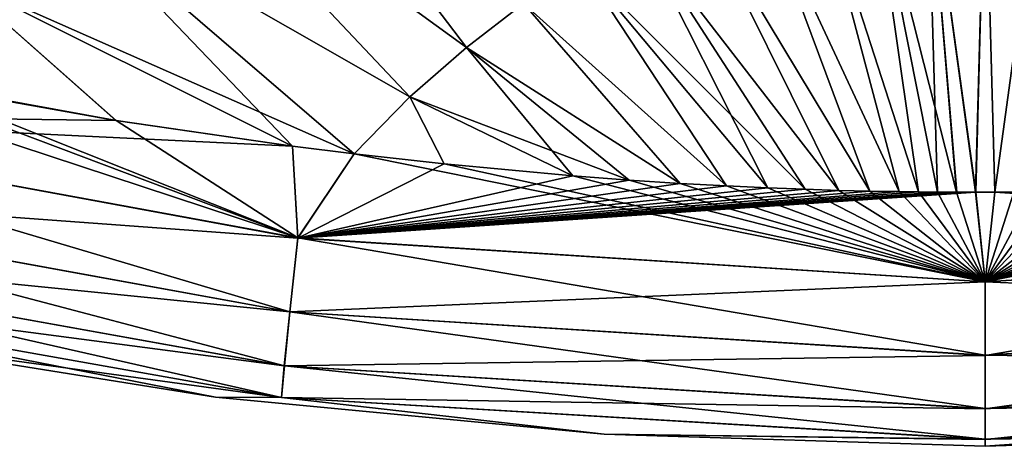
# Model space of a CAD drawing. Header units: metres. Extents: x -109 to 109, y -63 to 140.
# Tile 114 of 256: x -3.96 to 0.08, y -62.6 to -60.85. Entities that reach past the tile are written whole.
import ezdxf

# ---------------------------------------------------------------- set-up
doc = ezdxf.new("R2010")
doc.units = ezdxf.units.M
doc.layers.add('solid_502308_SW0001', color=7, linetype='CONTINUOUS')

msp = doc.modelspace()

# ---------------------------------------------------------------- linework, layer by layer
at = {"layer": 'solid_502308_SW0001'}
for points in [[(-2.125358, -60.965366, -10.934251), (-3.468948, -59.989548, -11.328628), (-3.087567, -59.698341, -11.506018)], [(-2.125349, -60.965378, 10.834245), (-3.087549, -59.698349, 11.406016), (-3.468925, -59.989548, 11.22863)], [(-1.891532, -60.784435, -11.042276), (-2.125358, -60.965366, -10.934251), (-3.087567, -59.698341, -11.506018)], [(-2.125349, -60.965378, 10.834245), (-1.891523, -60.784451, 10.94227), (-3.087549, -59.698349, 11.406016)], [(-2.358272, -61.16758, -10.813623), (-3.848735, -60.31501, -11.130563), (-3.468948, -59.989548, -11.328628)], [(-2.358264, -61.167591, 10.713616), (-3.468925, -59.989548, 11.22863), (-3.848706, -60.315002, 11.030569)], [(-2.125358, -60.965366, -10.934251), (-2.358272, -61.16758, -10.813623), (-3.468948, -59.989548, -11.328628)], [(-2.358264, -61.167591, 10.713616), (-2.125349, -60.965378, 10.834245), (-3.468925, -59.989548, 11.22863)], [(-0.194373, -61.557583, -10.685847), (-0.474958, -60.145859, -11.424206), (-0.237545, -60.11393, -11.443344)], [(-0.116553, -61.558048, 10.586067), (-0.237531, -60.113945, 11.343337), (-0.474945, -60.145874, 11.3242)], [(-0.0381, -61.558239, -10.686203), (-0.237545, -60.11393, -11.443344), (-0.000029, -60.103283, -11.449728)], [(-0.115978, -61.558048, -10.686069), (-0.194373, -61.557583, -10.685847), (-0.237545, -60.11393, -11.443344)], [(-0.0381, -61.558239, -10.686203), (-0.115978, -61.558048, -10.686069), (-0.237545, -60.11393, -11.443344)], [(-0.038833, -61.558239, 10.586202), (-0.000015, -60.103298, 11.34972), (-0.237531, -60.113945, 11.343337)], [(-0.116553, -61.558048, 10.586067), (-0.038833, -61.558239, 10.586202), (-0.237531, -60.113945, 11.343337)], [(-0.038833, -61.558239, 10.586202), (0.039511, -61.558239, 10.586202), (-0.000015, -60.103298, 11.34972)], [(0.040415, -61.558235, -10.686201), (-0.0381, -61.558239, -10.686203), (-0.000029, -60.103283, -11.449728)], [(0.040415, -61.558235, -10.686201), (-0.000029, -60.103283, -11.449728), (0.237487, -60.113926, -11.443347)], [(0.039511, -61.558239, 10.586202), (0.237501, -60.113941, 11.343339), (-0.000015, -60.103298, 11.34972)], [(0.039511, -61.558239, 10.586202), (0.117228, -61.558044, 10.586065), (0.237501, -60.113941, 11.343339)], [(0.118295, -61.558041, -10.686064), (0.040415, -61.558235, -10.686201), (0.237487, -60.113926, -11.443347)], [(-0.272587, -61.556927, -10.685502), (-0.712165, -60.199078, -11.392325), (-0.474958, -60.145859, -11.424206)], [(-0.272879, -61.556923, 10.585501), (-0.474945, -60.145874, 11.3242), (-0.712153, -60.199089, 11.292319)], [(-0.194373, -61.557583, -10.685847), (-0.272587, -61.556927, -10.685502), (-0.474958, -60.145859, -11.424206)], [(-0.194794, -61.557579, 10.585846), (-0.116553, -61.558048, 10.586067), (-0.474945, -60.145874, 11.3242)], [(-0.272879, -61.556923, 10.585501), (-0.194794, -61.557579, 10.585846), (-0.474945, -60.145874, 11.3242)], [(-0.351654, -61.555908, -10.685126), (-0.949065, -60.273579, -11.347717), (-0.712165, -60.199078, -11.392325)], [(-0.351837, -61.555904, 10.585125), (-0.712153, -60.199089, 11.292319), (-0.949053, -60.27359, 11.247711)], [(-0.272587, -61.556927, -10.685502), (-0.351654, -61.555908, -10.685126), (-0.712165, -60.199078, -11.392325)], [(-0.351837, -61.555904, 10.585125), (-0.272879, -61.556923, 10.585501), (-0.712153, -60.199089, 11.292319)], [(-0.472681, -61.553841, -10.684422), (-1.185554, -60.369366, -11.290394), (-0.949065, -60.273579, -11.347717)], [(-0.472747, -61.553841, 10.58442), (-0.949053, -60.27359, 11.247711), (-1.185543, -60.369377, 11.190389)], [(-0.351654, -61.555908, -10.685126), (-0.472681, -61.553841, -10.684422), (-0.949065, -60.273579, -11.347717)], [(-0.472747, -61.553841, 10.58442), (-0.351837, -61.555904, 10.585125), (-0.949053, -60.27359, 11.247711)], [(-2.839173, -61.369846, -10.674487), (-4.226761, -60.674732, -10.911893), (-3.848735, -60.31501, -11.130563)], [(-2.585519, -61.401382, 10.575279), (-3.848706, -60.315002, 11.030569), (-4.226725, -60.674721, 10.811903)], [(-2.585517, -61.401382, -10.675279), (-2.839173, -61.369846, -10.674487), (-3.848735, -60.31501, -11.130563)], [(-2.358272, -61.16758, -10.813623), (-2.585517, -61.401382, -10.675279), (-3.848735, -60.31501, -11.130563)], [(-2.585519, -61.401382, 10.575279), (-2.358264, -61.167591, 10.713616), (-3.848706, -60.315002, 11.030569)], [(-0.599927, -61.550789, -10.683668), (-1.42153, -60.486435, -11.22037), (-1.185554, -60.369366, -11.290394)], [(-0.59999, -61.550781, 10.583669), (-1.185543, -60.369377, 11.190389), (-1.42152, -60.486446, 11.120365)], [(-0.472681, -61.553841, -10.684422), (-0.599927, -61.550789, -10.683668), (-1.185554, -60.369366, -11.290394)], [(-0.59999, -61.550781, 10.583669), (-0.472747, -61.553841, 10.58442), (-1.185543, -60.369377, 11.190389)], [(-0.890001, -61.540615, -10.681988), (-1.65689, -60.624794, -11.137659), (-1.42153, -60.486435, -11.22037)], [(-0.737603, -61.546417, 10.582905), (-1.42152, -60.486446, 11.120365), (-1.65688, -60.624805, 11.037654)], [(-0.737439, -61.546425, -10.682905), (-0.890001, -61.540615, -10.681988), (-1.42153, -60.486435, -11.22037)], [(-0.599927, -61.550789, -10.683668), (-0.737439, -61.546425, -10.682905), (-1.42153, -60.486435, -11.22037)], [(-0.737603, -61.546417, 10.582905), (-0.59999, -61.550781, 10.583669), (-1.42152, -60.486446, 11.120365)], [(-1.060193, -61.532631, -10.681079), (-1.891532, -60.784435, -11.042276), (-1.65689, -60.624794, -11.137659)], [(-1.060461, -61.532619, 10.581078), (-1.65688, -60.624805, 11.037654), (-1.891523, -60.784451, 10.94227)], [(-0.890001, -61.540615, -10.681988), (-1.060193, -61.532631, -10.681079), (-1.65689, -60.624794, -11.137659)], [(-0.89026, -61.540604, 10.581986), (-0.737603, -61.546417, 10.582905), (-1.65688, -60.624805, 11.037654)], [(-1.060461, -61.532619, 10.581078), (-0.89026, -61.540604, 10.581986), (-1.65688, -60.624805, 11.037654)], [(-3.561692, -61.264812, 10.572496), (-4.226725, -60.674721, 10.811903), (-4.594254, -61.07618, 10.569807)], [(-3.562673, -61.264652, -10.672494), (-4.40069, -61.115082, -10.670272), (-4.226761, -60.674732, -10.911893)], [(-2.839173, -61.369846, -10.674487), (-3.562673, -61.264652, -10.672494), (-4.226761, -60.674732, -10.911893)], [(-2.838664, -61.369911, 10.574489), (-2.585519, -61.401382, 10.575279), (-4.226725, -60.674721, 10.811903)], [(-3.561692, -61.264812, 10.572496), (-2.838664, -61.369911, 10.574489), (-4.226725, -60.674721, 10.811903)], [(-1.249349, -61.522026, -10.680181), (-2.125358, -60.965366, -10.934251), (-1.891532, -60.784435, -11.042276)], [(-1.249596, -61.522015, 10.580179), (-1.891523, -60.784451, 10.94227), (-2.125349, -60.965378, 10.834245)], [(-1.060193, -61.532631, -10.681079), (-1.249349, -61.522026, -10.680181), (-1.891532, -60.784435, -11.042276)], [(-1.249596, -61.522015, 10.580179), (-1.060461, -61.532619, 10.581078), (-1.891523, -60.784451, 10.94227)], [(-2.817341, -61.745094, 10.320892), (-5.36723, -60.904671, 10.567919), (-5.583294, -61.236267, 10.319098)], [(-2.817341, -61.745094, 10.320892), (-4.594254, -61.07618, 10.569807), (-5.36723, -60.904671, 10.567919)], [(-1.689359, -61.491013, -10.678306), (-2.358272, -61.16758, -10.813623), (-2.125358, -60.965366, -10.934251)], [(-1.458954, -61.508354, 10.579246), (-2.125349, -60.965378, 10.834245), (-2.358264, -61.167591, 10.713616)], [(-1.458753, -61.508369, -10.679246), (-1.689359, -61.491013, -10.678306), (-2.125358, -60.965366, -10.934251)], [(-1.249349, -61.522026, -10.680181), (-1.458753, -61.508369, -10.679246), (-2.125358, -60.965366, -10.934251)], [(-1.458954, -61.508354, 10.579246), (-1.249596, -61.522015, 10.580179), (-2.125349, -60.965378, 10.834245)], [(-4.399249, -61.115364, 10.570276), (-3.561692, -61.264812, 10.572496), (-4.594254, -61.07618, 10.569807)], [(-2.817341, -61.745094, 10.320892), (-4.399249, -61.115364, 10.570276), (-4.594254, -61.07618, 10.569807)], [(-5.583555, -61.237267, -10.418228), (-4.40069, -61.115082, -10.670272), (-3.562673, -61.264652, -10.672494)], [(-2.817341, -61.745094, 10.320892), (-3.561692, -61.264812, 10.572496), (-4.399249, -61.115364, 10.570276)], [(-2.217111, -61.442383, 10.576457), (-2.358264, -61.167591, 10.713616), (-2.585519, -61.401382, 10.575279)], [(-2.217241, -61.442371, -10.676456), (-2.585517, -61.401382, -10.675279), (-2.358272, -61.16758, -10.813623)], [(-1.689359, -61.491013, -10.678306), (-2.217241, -61.442371, -10.676456), (-2.358272, -61.16758, -10.813623)], [(-1.689482, -61.491005, 10.578305), (-1.458954, -61.508354, 10.579246), (-2.358264, -61.167591, 10.713616)], [(-2.217111, -61.442383, 10.576457), (-1.689482, -61.491005, 10.578305), (-2.358264, -61.167591, 10.713616)], [(-5.652271, -61.538784, -10.09123), (-5.583555, -61.237267, -10.418228), (-2.817483, -61.746105, -10.420007)], [(-5.583294, -61.236267, 10.319098), (-5.652061, -61.537998, 9.992311), (-2.849826, -62.048122, 9.989712)], [(-5.583555, -61.237267, -10.418228), (-3.562673, -61.264652, -10.672494), (-2.839173, -61.369846, -10.674487)], [(-2.817483, -61.746105, -10.420007), (-5.583555, -61.237267, -10.418228), (-2.839173, -61.369846, -10.674487)], [(-2.817341, -61.745094, 10.320892), (-5.583294, -61.236267, 10.319098), (-2.849826, -62.048122, 9.989712)], [(-2.817341, -61.745094, 10.320892), (-2.838664, -61.369911, 10.574489), (-3.561692, -61.264812, 10.572496)], [(-2.817483, -61.746105, -10.420007), (-2.839173, -61.369846, -10.674487), (-2.585517, -61.401382, -10.675279)], [(-2.817341, -61.745094, 10.320892), (-2.585519, -61.401382, 10.575279), (-2.838664, -61.369911, 10.574489)], [(-2.817483, -61.746105, -10.420007), (-2.585517, -61.401382, -10.675279), (-2.217241, -61.442371, -10.676456)], [(-0.00005, -61.925217, 10.328664), (-2.585519, -61.401382, 10.575279), (-2.817341, -61.745094, 10.320892)], [(-0.00005, -61.925217, 10.328664), (-2.217111, -61.442383, 10.576457), (-2.585519, -61.401382, 10.575279)], [(-0.00008, -61.926228, -10.427769), (2.222319, -61.441845, -10.67644), (2.585425, -61.401398, -10.675278)], [(2.817324, -61.746124, -10.420007), (-0.00008, -61.926228, -10.427769), (2.585425, -61.401398, -10.675278)], [(-2.817483, -61.746105, -10.420007), (-2.217241, -61.442371, -10.676456), (-1.689359, -61.491013, -10.678306)], [(-0.00005, -61.925217, 10.328664), (-1.689482, -61.491005, 10.578305), (-2.217111, -61.442383, 10.576457)], [(-0.00008, -61.926228, -10.427769), (1.693799, -61.490658, -10.678288), (2.222319, -61.441845, -10.67644)], [(-2.817483, -61.746105, -10.420007), (-1.689359, -61.491013, -10.678306), (-1.458753, -61.508369, -10.679246)], [(-0.00005, -61.925217, 10.328664), (-1.458954, -61.508354, 10.579246), (-1.689482, -61.491005, 10.578305)], [(-0.00008, -61.926228, -10.427769), (1.462877, -61.50808, -10.679229), (1.693799, -61.490658, -10.678288)], [(-0.00008, -61.926228, -10.427769), (1.253163, -61.521797, -10.680162), (1.462877, -61.50808, -10.679229)], [(-5.702025, -61.7616, -9.703366), (-5.652271, -61.538784, -10.09123), (-2.849941, -62.048912, -10.08862)], [(-5.652061, -61.537998, 9.992311), (-5.701876, -61.76107, 9.604601), (-2.872332, -62.269989, 9.598776)], [(-2.849941, -62.048912, -10.08862), (-5.652271, -61.538784, -10.09123), (-2.817483, -61.746105, -10.420007)], [(-2.849826, -62.048122, 9.989712), (-5.652061, -61.537998, 9.992311), (-2.872332, -62.269989, 9.598776)], [(-2.817483, -61.746105, -10.420007), (-1.458753, -61.508369, -10.679246), (-1.249349, -61.522026, -10.680181)], [(-2.817483, -61.746105, -10.420007), (-1.249349, -61.522026, -10.680181), (-1.060193, -61.532631, -10.681079)], [(-2.817483, -61.746105, -10.420007), (-1.060193, -61.532631, -10.681079), (-0.890001, -61.540615, -10.681988)], [(-2.817483, -61.746105, -10.420007), (-0.890001, -61.540615, -10.681988), (-0.737439, -61.546425, -10.682905)], [(-2.817483, -61.746105, -10.420007), (-0.737439, -61.546425, -10.682905), (-0.599927, -61.550789, -10.683668)], [(-0.00005, -61.925217, 10.328664), (-1.249596, -61.522015, 10.580179), (-1.458954, -61.508354, 10.579246)], [(-0.00005, -61.925217, 10.328664), (-1.060461, -61.532619, 10.581078), (-1.249596, -61.522015, 10.580179)], [(-0.00005, -61.925217, 10.328664), (-0.89026, -61.540604, 10.581986), (-1.060461, -61.532619, 10.581078)], [(-0.00005, -61.925217, 10.328664), (-0.737603, -61.546417, 10.582905), (-0.89026, -61.540604, 10.581986)], [(-0.00005, -61.925217, 10.328664), (-0.59999, -61.550781, 10.583669), (-0.737603, -61.546417, 10.582905)], [(-0.00008, -61.926228, -10.427769), (1.06371, -61.532452, -10.681061), (1.253163, -61.521797, -10.680162)], [(-0.00008, -61.926228, -10.427769), (0.893231, -61.540478, -10.68197), (1.06371, -61.532452, -10.681061)], [(-0.00008, -61.926228, -10.427769), (0.74034, -61.546322, -10.682889), (0.893231, -61.540478, -10.68197)], [(-0.00008, -61.926228, -10.427769), (0.602534, -61.550713, -10.683653), (0.74034, -61.546322, -10.682889)], [(-2.817483, -61.746105, -10.420007), (-0.599927, -61.550789, -10.683668), (-0.472681, -61.553841, -10.684422)], [(-2.817483, -61.746105, -10.420007), (-0.472681, -61.553841, -10.684422), (-0.351654, -61.555908, -10.685126)], [(-2.817483, -61.746105, -10.420007), (-0.351654, -61.555908, -10.685126), (-0.272587, -61.556927, -10.685502)], [(-2.817483, -61.746105, -10.420007), (-0.272587, -61.556927, -10.685502), (-0.194373, -61.557583, -10.685847)], [(-2.817483, -61.746105, -10.420007), (-0.194373, -61.557583, -10.685847), (-0.115978, -61.558048, -10.686069)], [(-2.817483, -61.746105, -10.420007), (-0.115978, -61.558048, -10.686069), (-0.0381, -61.558239, -10.686203)], [(-0.00008, -61.926228, -10.427769), (-2.817483, -61.746105, -10.420007), (-0.0381, -61.558239, -10.686203)], [(-0.00005, -61.925217, 10.328664), (-0.472747, -61.553841, 10.58442), (-0.59999, -61.550781, 10.583669)], [(-0.00005, -61.925217, 10.328664), (-0.351837, -61.555904, 10.585125), (-0.472747, -61.553841, 10.58442)], [(-0.00005, -61.925217, 10.328664), (-0.272879, -61.556923, 10.585501), (-0.351837, -61.555904, 10.585125)], [(-0.00005, -61.925217, 10.328664), (-0.194794, -61.557579, 10.585846), (-0.272879, -61.556923, 10.585501)], [(-0.00005, -61.925217, 10.328664), (-0.116553, -61.558048, 10.586067), (-0.194794, -61.557579, 10.585846)], [(-0.00005, -61.925217, 10.328664), (-0.038833, -61.558239, 10.586202), (-0.116553, -61.558048, 10.586067)], [(-0.00005, -61.925217, 10.328664), (0.039511, -61.558239, 10.586202), (-0.038833, -61.558239, 10.586202)], [(-0.00008, -61.926228, -10.427769), (-0.0381, -61.558239, -10.686203), (0.040415, -61.558235, -10.686201)], [(-0.00008, -61.926228, -10.427769), (0.475107, -61.553795, -10.684406), (0.602534, -61.550713, -10.683653)], [(-0.00008, -61.926228, -10.427769), (0.354005, -61.555874, -10.685114), (0.475107, -61.553795, -10.684406)], [(-0.00008, -61.926228, -10.427769), (0.274917, -61.556904, -10.685491), (0.354005, -61.555874, -10.685114)], [(-0.00008, -61.926228, -10.427769), (0.19669, -61.557564, -10.68584), (0.274917, -61.556904, -10.685491)], [(-0.00008, -61.926228, -10.427769), (0.118295, -61.558041, -10.686064), (0.19669, -61.557564, -10.68584)], [(-0.00008, -61.926228, -10.427769), (0.040415, -61.558235, -10.686201), (0.118295, -61.558041, -10.686064)], [(2.817247, -61.745106, 10.320892), (0.039511, -61.558239, 10.586202), (-0.00005, -61.925217, 10.328664)], [(2.817247, -61.745106, 10.320892), (0.117228, -61.558044, 10.586065), (0.039511, -61.558239, 10.586202)], [(-2.849941, -62.048912, -10.08862), (-2.817483, -61.746105, -10.420007), (-0.00008, -61.926228, -10.427769)], [(-2.817341, -61.745094, 10.320892), (-2.849826, -62.048122, 9.989712), (-0.000049, -62.226608, 9.994411)], [(-0.00005, -61.925217, 10.328664), (-2.817341, -61.745094, 10.320892), (-0.000049, -62.226608, 9.994411)], [(-0.000081, -62.227394, -10.093311), (-0.00008, -61.926228, -10.427769), (2.817324, -61.746124, -10.420007)], [(2.84978, -62.048931, -10.08862), (-0.000081, -62.227394, -10.093311), (2.817324, -61.746124, -10.420007)], [(2.817247, -61.745106, 10.320892), (-0.00005, -61.925217, 10.328664), (2.849731, -62.048134, 9.989712)], [(-5.730297, -61.894436, -9.274277), (-5.702025, -61.7616, -9.703366), (-2.872415, -62.270515, -9.697534)], [(-5.701876, -61.76107, 9.604601), (-5.730215, -61.894188, 9.175604), (-2.883719, -62.399456, 9.167881)], [(-2.872415, -62.270515, -9.697534), (-5.702025, -61.7616, -9.703366), (-2.849941, -62.048912, -10.08862)], [(-2.872332, -62.269989, 9.598776), (-5.701876, -61.76107, 9.604601), (-2.883719, -62.399456, 9.167881)], [(-2.883768, -62.399693, -9.266551), (-4.737009, -62.145473, -8.895976), (-5.730297, -61.894436, -9.274277)], [(-2.883768, -62.399693, -9.266551), (-5.730297, -61.894436, -9.274277), (-2.872415, -62.270515, -9.697534)], [(-5.730215, -61.894188, 9.175604), (-4.737044, -62.145466, 8.795976), (-3.154236, -62.398979, 8.807623)], [(-2.883719, -62.399456, 9.167881), (-5.730215, -61.894188, 9.175604), (-3.154236, -62.398979, 8.807623)], [(-0.000081, -62.227394, -10.093311), (-2.849941, -62.048912, -10.08862), (-0.00008, -61.926228, -10.427769)], [(-0.00005, -61.925217, 10.328664), (-0.000049, -62.226608, 9.994411), (2.849731, -62.048134, 9.989712)], [(-2.872415, -62.270515, -9.697534), (-2.849941, -62.048912, -10.08862), (-0.000081, -62.227394, -10.093311)], [(-2.849826, -62.048122, 9.989712), (-2.872332, -62.269989, 9.598776), (-0.000049, -62.445625, 9.601229)], [(-0.000049, -62.226608, 9.994411), (-2.849826, -62.048122, 9.989712), (-0.000049, -62.445625, 9.601229)], [(-0.000082, -62.446148, -9.699981), (-0.000081, -62.227394, -10.093311), (2.84978, -62.048931, -10.08862)], [(2.872252, -62.270535, -9.697534), (-0.000082, -62.446148, -9.699981), (2.84978, -62.048931, -10.08862)], [(2.849731, -62.048134, 9.989712), (-0.000049, -62.226608, 9.994411), (2.872236, -62.27, 9.598776)], [(-3.154216, -62.398983, -8.907623), (-3.154236, -62.398979, 8.807623), (-4.737044, -62.145466, 8.795976)], [(-4.737009, -62.145473, -8.895976), (-3.154216, -62.398983, -8.907623), (-4.737044, -62.145466, 8.795976)], [(-2.883768, -62.399693, -9.266551), (-3.154216, -62.398983, -8.907623), (-4.737009, -62.145473, -8.895976)], [(-0.000082, -62.446148, -9.699981), (-2.872415, -62.270515, -9.697534), (-0.000081, -62.227394, -10.093311)], [(-0.000049, -62.226608, 9.994411), (-0.000049, -62.445625, 9.601229), (2.872236, -62.27, 9.598776)], [(-2.883768, -62.399693, -9.266551), (-2.872415, -62.270515, -9.697534), (-0.000082, -62.446148, -9.699981)], [(-2.872332, -62.269989, 9.598776), (-2.883719, -62.399456, 9.167881), (-0.000048, -62.571182, 9.169027)], [(-0.000049, -62.445625, 9.601229), (-2.872332, -62.269989, 9.598776), (-0.000048, -62.571182, 9.169027)], [(-0.000083, -62.571411, -9.267695), (-0.000082, -62.446148, -9.699981), (2.872252, -62.270535, -9.697534)], [(2.883604, -62.399712, -9.266551), (-0.000083, -62.571411, -9.267695), (2.872252, -62.270535, -9.697534)], [(2.872236, -62.27, 9.598776), (-0.000049, -62.445625, 9.601229), (2.883622, -62.399467, 9.167881)], [(-1.561478, -62.550728, -8.921668), (-1.561468, -62.550728, 8.821668), (-3.154236, -62.398979, 8.807623)], [(-2.883719, -62.399456, 9.167881), (-3.154236, -62.398979, 8.807623), (-1.561468, -62.550728, 8.821668)], [(-3.154216, -62.398983, -8.907623), (-1.561478, -62.550728, -8.921668), (-3.154236, -62.398979, 8.807623)], [(-2.883768, -62.399693, -9.266551), (-1.561478, -62.550728, -8.921668), (-3.154216, -62.398983, -8.907623)], [(-0.000083, -62.571411, -9.267695), (-1.561478, -62.550728, -8.921668), (-2.883768, -62.399693, -9.266551)], [(-0.000083, -62.571411, -9.267695), (-2.883768, -62.399693, -9.266551), (-0.000082, -62.446148, -9.699981)], [(-0.000048, -62.571182, 9.169027), (-2.883719, -62.399456, 9.167881), (-1.561468, -62.550728, 8.821668)], [(2.883604, -62.399712, -9.266551), (0.000226, -62.599998, -8.928185), (-0.000083, -62.571411, -9.267695)], [(-0.000049, -62.445625, 9.601229), (-0.000048, -62.571182, 9.169027), (2.883622, -62.399467, 9.167881)], [(2.883622, -62.399467, 9.167881), (-0.000048, -62.571182, 9.169027), (1.561754, -62.550713, 8.821666)], [(2.883604, -62.399712, -9.266551), (1.561931, -62.550701, -8.921664), (0.000226, -62.599998, -8.928185)], [(-1.561478, -62.550728, -8.921668), (0.000226, -62.599998, -8.928185), (-1.561468, -62.550728, 8.821668)], [(-0.000083, -62.571411, -9.267695), (0.000226, -62.599998, -8.928185), (-1.561478, -62.550728, -8.921668)], [(0.000226, -62.599998, -8.928185), (0.000143, -62.599998, 8.828185), (-1.561468, -62.550728, 8.821668)], [(-0.000048, -62.571182, 9.169027), (-1.561468, -62.550728, 8.821668), (0.000143, -62.599998, 8.828185)], [(-0.000048, -62.571182, 9.169027), (0.000143, -62.599998, 8.828185), (1.561754, -62.550713, 8.821666)], [(0.000226, -62.599998, -8.928185), (1.561754, -62.550713, 8.821666), (0.000143, -62.599998, 8.828185)], [(0.000226, -62.599998, -8.928185), (1.561931, -62.550701, -8.921664), (1.561754, -62.550713, 8.821666)]]:
    msp.add_3dface(points, dxfattribs=at)

doc.saveas('drawing.dxf')
